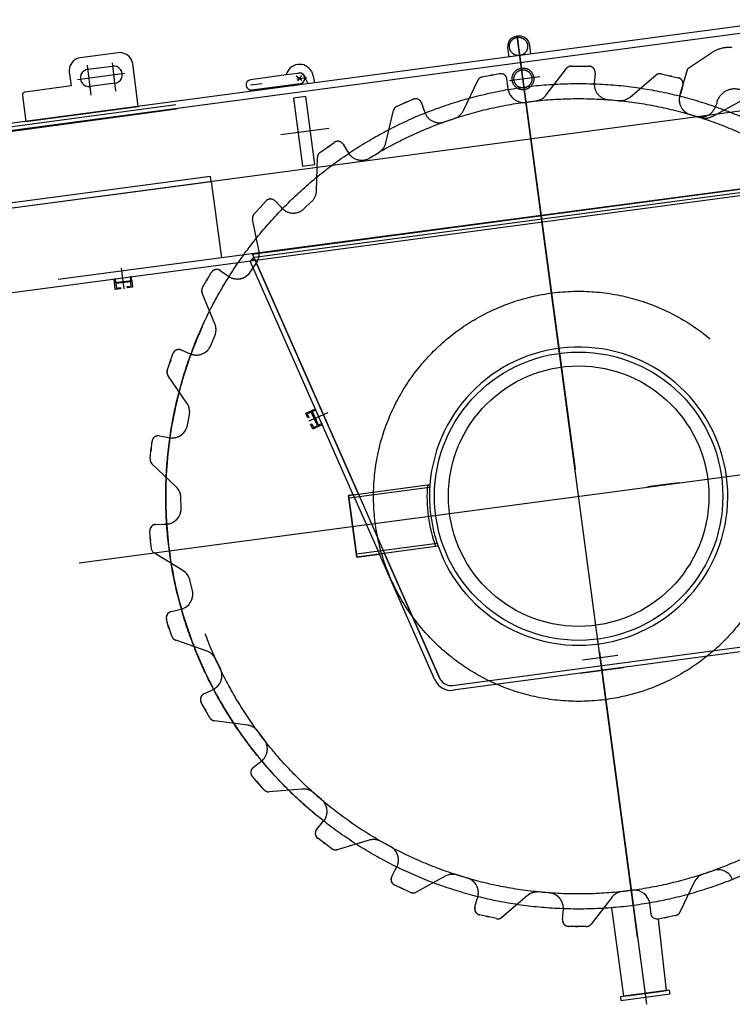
# Model space of a CAD drawing. Extents: x 26250 to 211390, y 12641 to 169243.
# Tile 46 of 132: x 94593 to 95739, y 25456 to 27041. Entities that reach past the tile are written whole.
import ezdxf

# ---------------------------------------------------------------- set-up
doc = ezdxf.new("R2010")
doc.units = 0
doc.header["$LTSCALE"] = 212.5
doc.linetypes.add('CENTER', pattern=[50.5, 30, -9, 2.5, -9])
doc.linetypes.add('HIDDEN', pattern=[12.6, 8.4, -4.2])
doc.layers.add('11', color=7, linetype='CONTINUOUS')
doc.layers.add('6', color=14, linetype='CONTINUOUS')

# ---------------------------------------------------------------- blocks, each defined once
blk = doc.blocks.new('*G142')
at = {"layer": '11', "color": 7, "linetype": 'CENTER'}
for p, q in [((94103.5, 26674.2), (102041.8, 27733.4)), ((95406, 26918.6), (95393.3, 27014.1)), ((95393.3, 27014.1), (95395.3, 26997.7)), ((95393.8, 27009), (95486.3, 26317.2)), ((95586.7, 25564.1), (95394.3, 27005.7)), ((94741.4, 26971.2), (94747, 26925.6)), ((94685.7, 26944.5), (94761.3, 26954.6)), ((94701.5, 26967.5), (94707.4, 26919.4)), ((95037.6, 26950.6), (95046.8, 26943.6)), ((95038.6, 26945.8), (95054.9, 26947.8)), ((95040.1, 26942.5), (95046.5, 26950.8)), ((95381, 26942.7), (95429.7, 26949.2)), ((94964.2, 26935.8), (94982.6, 26938.1)), ((95012.8, 26856), (95090.2, 26866.3)), ((94756.2, 26641.1), (94760.3, 26607.6)), ((95088.6, 26408), (95057.8, 26394.4)), ((94688.4, 26166.5), (96215.5, 26370.2)), ((95648.2, 26294.7), (95602.8, 26288.7)), ((95654.2, 26295.5), (95615.6, 26290.4)), ((95269.8, 26244.5), (95269.8, 26244.2)), ((95525.4, 26023), (95601.1, 25456.1))]:
    blk.add_line(p, q, dxfattribs=at)
at = {"layer": '11', "color": 7, "linetype": 'CONTINUOUS'}
for p, q in [((96294.8, 27102.7), (94438.1, 26855)), ((94751.4, 26987.6), (94689.9, 26979.2)), ((95380.1, 26980.7), (95378.3, 26995.4)), ((95412.9, 26999.8), (95414.6, 26985.3)), ((94783.1, 26901), (94774.6, 26970.3)), ((94672.5, 26956.7), (94675.3, 26934.1)), ((94702.5, 26960.9), (94742, 26966.2)), ((95042.1, 26954.6), (95039.6, 26954.3)), ((95062.2, 26957.7), (95064.7, 26949.8)), ((95021.3, 26951.8), (94964.2, 26944.2)), ((95039.6, 26954.3), (95021.3, 26951.8)), ((95057.1, 26937.7), (95052.1, 26947.1)), ((95067, 26938.9), (95057.1, 26937.7)), ((95064.7, 26949.8), (95067, 26938.9)), ((94675.3, 26934.1), (94601.4, 26924.2)), ((94745.6, 26938.4), (94706.1, 26933.1)), ((94966.3, 26927.8), (95023.8, 26935.5)), ((95022.2, 26933), (95021.9, 26935.2)), ((95032.7, 26934.3), (95022.2, 26933)), ((95023.8, 26935.5), (95039, 26937.3)), ((95032.5, 26936.6), (95032.7, 26934.3)), ((95039, 26937.3), (95044.2, 26938)), ((94597, 26918.6), (94602.6, 26877)), ((94602.6, 26877), (94783.1, 26901)), ((94967.3, 26663.4), (95896.7, 26787.4)), ((94963.6, 26652), (94969.5, 26658.5)), ((95137.8, 26277), (94967.3, 26663.4)), ((94969.5, 26658.5), (95137.8, 26277)), ((94473.7, 26587.4), (94964.5, 26652.9)), ((94963.5, 26634.2), (94968.3, 26641.2)), ((95129.5, 26275.9), (94963.6, 26652)), ((94744.5, 26623.5), (94746.4, 26623.7)), ((94745.2, 26617.5), (94744.5, 26623.5)), ((94746.4, 26623.7), (94747.1, 26617.8)), ((94772.2, 26627.2), (94770.2, 26626.9)), ((94770.2, 26626.9), (94770.9, 26621)), ((94772.9, 26621.2), (94772.2, 26627.2)), ((94886.7, 26609.7), (94895.6, 26624.5)), ((94893.6, 26621.1), (94901, 26633.8)), ((94895.6, 26624.5), (94893.6, 26621.1)), ((94915.3, 26637.1), (94925.2, 26630.3)), ((94925.2, 26630.3), (94928.7, 26627.9)), ((94745.3, 26617.6), (94772.9, 26621.2)), ((94746.6, 26606.7), (94745.3, 26617.6)), ((94755.1, 26607.8), (94746.6, 26606.7)), ((94771.3, 26619), (94747.4, 26616.1)), ((94747.4, 26616.1), (94748.3, 26608.9)), ((94748.3, 26608.9), (94754.8, 26609.7)), ((94754.8, 26609.7), (94755.1, 26607.8)), ((94765.7, 26611.2), (94772.2, 26612)), ((94766, 26609.3), (94765.7, 26611.2)), ((94774.3, 26610.3), (94766, 26609.3)), ((94772.2, 26612), (94771.3, 26619)), ((94772.9, 26621.2), (94774.3, 26610.3)), ((94906.7, 26551.4), (94886.1, 26600.8)), ((94900.1, 26516.4), (94906.7, 26532.2)), ((94834.5, 26489), (94839.1, 26503)), ((94852.4, 26509.2), (94863.4, 26504.6)), ((94863.4, 26504.6), (94867.4, 26503)), ((94830.1, 26476.4), (94835.7, 26492.8)), ((94835.7, 26492.8), (94834.5, 26489)), ((94861.8, 26423.6), (94831.4, 26467.6)), ((94862.6, 26388), (94865.7, 26404.8)), ((95052.9, 26407.5), (95062.9, 26412)), ((95056.3, 26399.8), (95052.9, 26407.5)), ((95061.9, 26409.3), (95055.5, 26406.5)), ((95055.5, 26406.5), (95058.1, 26400.6)), ((95058.1, 26400.6), (95056.3, 26399.8)), ((95071.6, 26387.4), (95061.9, 26409.3)), ((95062.9, 26412), (95068.4, 26414.4)), ((95062.9, 26412), (95074.2, 26386.4)), ((95068.6, 26412.5), (95063.7, 26410.1)), ((95068.4, 26414.4), (95068.6, 26412.5)), ((95060.7, 26389.7), (95062.6, 26390.5)), ((95064.2, 26381.9), (95060.7, 26389.7)), ((95062.6, 26390.5), (95065.2, 26384.6)), ((95074.2, 26386.4), (95064.2, 26381.9)), ((95065.2, 26384.6), (95071.6, 26387.4)), ((95079.5, 26390.7), (95073.4, 26388.2)), ((95074.2, 26386.4), (95079.7, 26388.8)), ((95079.7, 26388.8), (95079.5, 26390.7)), ((94817.4, 26371), (94829.2, 26368.8)), ((94829.2, 26368.8), (94833.4, 26368)), ((94804.1, 26347.6), (94805.7, 26362.2)), ((94802.5, 26334.3), (94804.5, 26351.5)), ((94804.5, 26351.5), (94804.1, 26347.6)), ((94844.4, 26289.2), (94805.5, 26325.9)), ((95248.6, 26291.8), (95252.7, 26292.4)), ((95129.5, 26276), (95122, 26275.1)), ((95122, 26275.1), (95135.2, 26175.9)), ((95129.5, 26275.9), (95171.5, 26180.7)), ((95137.8, 26277), (95179.8, 26181.8)), ((94852.6, 26254.6), (94852.2, 26271.7)), ((94812, 26228.5), (94823.9, 26228.9)), ((94823.9, 26228.9), (94828.2, 26229)), ((94803.2, 26202.8), (94802.3, 26217.5)), ((94804.8, 26189.5), (94802.7, 26206.7)), ((94802.7, 26206.7), (94803.2, 26202.8)), ((94855.3, 26154.1), (94809.7, 26182)), ((95135.2, 26175.9), (95171.5, 26180.8)), ((95260.9, 25978.1), (95171.5, 26180.7)), ((95179.8, 26181.8), (95268.2, 25981.3)), ((95268.2, 25981.3), (95179.8, 26181.8)), ((95265.9, 26193.3), (95261.9, 26192.8)), ((94870.6, 26122), (94866.6, 26138.6)), ((94836.2, 26088.1), (94847.8, 26090.9)), ((94847.8, 26090.9), (94852, 26091.8)), ((94832.8, 26061.2), (94829.1, 26075.3)), ((94837.5, 26048.5), (94832.3, 26065)), ((94832.3, 26065), (94832.8, 26061.2)), ((94894.1, 26024.3), (94843.7, 26042.1)), ((95289.2, 25969.4), (95766.9, 26033.1)), ((95767.9, 26025.3), (95290.2, 25961.6)), ((94915.7, 25996), (94908.4, 26011.5)), ((94889.2, 25955.7), (94899.9, 25960.8)), ((94899.9, 25960.8), (94903.8, 25962.7)), ((94892.1, 25928.9), (94884.8, 25941.7)), ((94898.6, 25917.2), (94890.1, 25932.3)), ((94890.1, 25932.3), (94892.1, 25928.9)), ((94959, 25905.4), (94906, 25912.3)), ((94986, 25882.2), (94975.7, 25895.8)), ((94977.9, 25844.5), (94981.3, 25847.1)), ((94968.5, 25837.2), (94977.9, 25844.5)), ((94976.9, 25811.7), (94967.1, 25822.6)), ((94985.7, 25801.6), (94974.3, 25814.6)), ((94974.3, 25814.6), (94976.9, 25811.7)), ((95047.3, 25802.5), (94994, 25798.3)), ((95078.5, 25785.5), (95065.5, 25796.6)), ((95078.4, 25746.9), (95081.2, 25750.2)), ((95070.7, 25737.9), (95078.4, 25746.9)), ((95084.3, 25714.6), (95072.4, 25723.3)), ((95155, 25720.3), (95103.7, 25705)), ((95189.1, 25710.1), (95174.1, 25718.3)), ((95094.9, 25706.6), (95081.1, 25716.9)), ((95081.1, 25716.9), (95084.3, 25714.6)), ((95191.3, 25661.9), (95197, 25672.4)), ((95197, 25672.4), (95199, 25676.2)), ((95708.2, 25671.2), (95692.1, 25665.6)), ((95277.4, 25662.3), (95230.4, 25636.7)), ((95312.9, 25659.4), (95296.5, 25664.3)), ((95209.4, 25642), (95196, 25648)), ((95221.5, 25636.3), (95205.8, 25643.6)), ((95205.8, 25643.6), (95209.4, 25642)), ((95578.2, 25639.7), (95561.3, 25637.6)), ((95677.9, 25652.7), (95654.9, 25604.4)), ((95325.1, 25612.7), (95328.4, 25624.1)), ((95328.4, 25624.1), (95329.7, 25628.2)), ((95409.2, 25630.9), (95368.6, 25596.1)), ((95444.5, 25635.5), (95427.5, 25636.9)), ((95544.7, 25627.7), (95512.2, 25585.2)), ((95467.1, 25604.2), (95467.4, 25608.5)), ((95545, 25611.5), (95564, 25469.1)), ((95607.1, 25613.6), (95606.5, 25617.9)), ((95608.5, 25601.8), (95607.1, 25613.6)), ((95347, 25597), (95332.6, 25600.1)), ((95360, 25594), (95343.1, 25597.8)), ((95343.1, 25597.8), (95347, 25597)), ((95466.2, 25592.4), (95467.1, 25604.2)), ((95634.8, 25596.4), (95620.4, 25593.3)), ((95633.4, 25478.3), (95620.4, 25593.3)), ((95647.9, 25598.9), (95630.9, 25595.5)), ((95630.9, 25595.5), (95634.8, 25596.4)), ((95490.8, 25581.6), (95476.1, 25581.6)), ((95486.9, 25581.5), (95490.8, 25581.6)), ((95504.2, 25581.3), (95486.9, 25581.5)), ((95598.7, 25473.7), (95559.1, 25468.4)), ((95559.1, 25468.4), (95559.8, 25462.5)), ((95559.8, 25462.5), (95639.2, 25473.1)), ((95564, 25469.1), (95633.4, 25478.3)), ((95638.4, 25479), (95598.7, 25473.7)), ((95639.2, 25473.1), (95638.4, 25479))]:
    blk.add_line(p, q, dxfattribs=at)
at = {"layer": '11', "color": 7, "linetype": 'HIDDEN'}
for p, q in [((94439.6, 26844.1), (96391.3, 27104.5)), ((95667.6, 26962.1), (95706.3, 26987.7)), ((95440, 26919.7), (95472.5, 26962.2)), ((95480.5, 26966.2), (95497.8, 26965.9)), ((95493.8, 26965.9), (95508.5, 26965.9)), ((95518.5, 26955.1), (95517.6, 26943.2)), ((95654.8, 26918.8), (95667.6, 26962.1)), ((95306.8, 26894.7), (95329.8, 26943.1)), ((95336.8, 26948.6), (95353.7, 26951.9)), ((95349.9, 26951.1), (95364.3, 26954.1)), ((95353.7, 26951.9), (95349.9, 26951.1)), ((95376.1, 26945.6), (95377.6, 26933.8)), ((95517.6, 26943.2), (95517.2, 26938.9)), ((95575.4, 26916.5), (95616.1, 26951.3)), ((95624.7, 26953.5), (95641.6, 26949.7)), ((95641.6, 26949.7), (95637.7, 26950.5)), ((95637.7, 26950.5), (95652.1, 26947.4)), ((95377.6, 26933.8), (95378.1, 26929.5)), ((95656.2, 26923.3), (95655, 26919.2)), ((95659.6, 26934.8), (95656.2, 26923.3)), ((95053.1, 26916.9), (95033.2, 26914.5)), ((95033.2, 26914.5), (95033.3, 26914.2)), ((95033.3, 26914.2), (95047.8, 26805.2)), ((95067.7, 26807.6), (95053.1, 26916.9)), ((95199.9, 26901.5), (95215.7, 26908.3)), ((95212.2, 26906.7), (95225.6, 26912.6)), ((95215.7, 26908.3), (95212.2, 26906.7)), ((95239.1, 26906.8), (95243.1, 26895.6)), ((95406.4, 26907.7), (95423.3, 26910.3)), ((95540.2, 26911.9), (95557.2, 26910.6)), ((95707.3, 26885.2), (95754.2, 26910.8)), ((95714.1, 26907.8), (95714.3, 26905.9)), ((94378.1, 26841.6), (94843.9, 26904.1)), ((94845, 26896.5), (94379.1, 26834)), ((95181.7, 26842.6), (95194.2, 26894.6)), ((95243.1, 26895.6), (95244.5, 26891.5)), ((95714.3, 26905.9), (95712.3, 26901.8)), ((95276.4, 26876.2), (95292.5, 26881.9)), ((95681.3, 26884.9), (95671.7, 26887.7)), ((95671.8, 26888.1), (95688.2, 26883.2)), ((96424.3, 26857.7), (94472.4, 26598.1)), ((95075.7, 26826.9), (95089.9, 26836.9)), ((95086.7, 26834.6), (95098.6, 26843.2)), ((95089.9, 26836.9), (95086.7, 26834.6)), ((95113, 26840.3), (95119.2, 26830.2)), ((95119.2, 26830.2), (95121.5, 26826.5)), ((95070.3, 26765.6), (95071.6, 26819.1)), ((95155.9, 26818.2), (95170.5, 26827.1)), ((95047.8, 26805.2), (95067.7, 26807.6)), ((94356, 26707.9), (94900.8, 26780.5)), ((94899.8, 26788.5), (94359.5, 26716.4)), ((94894.8, 26787.8), (94886.8, 26786.8)), ((94900.8, 26780.5), (94899.8, 26788.5)), ((94900.8, 26780.5), (94917.2, 26657.6)), ((94970.7, 26658.7), (95897.1, 26782.3)), ((94964.5, 26652.9), (95896.3, 26777.2)), ((94979, 26738), (94988.8, 26748.9)), ((95003.5, 26749.1), (95011.7, 26740.5)), ((94969.8, 26728.2), (94981.6, 26740.9)), ((94981.6, 26740.9), (94979, 26738)), ((95011.7, 26740.5), (95014.7, 26737.3)), ((95050, 26736.3), (95062.4, 26748.1)), ((94977.9, 26667.2), (94967.4, 26719.7)), ((94970.8, 26655.3), (94963.5, 26652.1)), ((94963.5, 26634.2), (94973.2, 26648.3)), ((94886.7, 26609.7), (94895.6, 26624.5)), ((94893.6, 26621.1), (94901, 26633.8)), ((94895.6, 26624.5), (94893.6, 26621.1)), ((94915.3, 26637.1), (94925.2, 26630.3)), ((94925.2, 26630.3), (94928.7, 26627.9)), ((94906.7, 26551.4), (94886.1, 26600.8)), ((94900.1, 26516.4), (94906.7, 26532.2)), ((94834.5, 26489), (94839.1, 26503)), ((94852.4, 26509.2), (94863.4, 26504.6)), ((94863.4, 26504.6), (94867.4, 26503)), ((94830.1, 26476.4), (94835.7, 26492.8)), ((94835.7, 26492.8), (94834.5, 26489)), ((94861.8, 26423.6), (94831.4, 26467.6)), ((94862.6, 26388), (94865.7, 26404.8)), ((94817.4, 26371), (94829.2, 26368.8)), ((94829.2, 26368.8), (94833.4, 26368)), ((94804.1, 26347.6), (94805.7, 26362.2)), ((94802.5, 26334.3), (94804.5, 26351.5)), ((94804.5, 26351.5), (94804.1, 26347.6)), ((94844.4, 26289.2), (94805.5, 26325.9)), ((95122, 26275), (95252.6, 26292.5)), ((95135.2, 26175.9), (95122, 26275)), ((95252, 26287.8), (95122.6, 26270.6)), ((94852.6, 26254.6), (94852.2, 26271.7)), ((94812, 26228.5), (94823.9, 26228.9)), ((94823.9, 26228.9), (94828.2, 26229)), ((94803.2, 26202.8), (94802.3, 26217.5)), ((94804.8, 26189.5), (94802.7, 26206.7)), ((94802.7, 26206.7), (94803.2, 26202.8)), ((95264.3, 26197.7), (95134.6, 26180.4)), ((94855.3, 26154.1), (94809.7, 26182)), ((95265.8, 26193.3), (95135.2, 26175.9)), ((94870.6, 26122), (94866.6, 26138.6)), ((94836.2, 26088.1), (94847.8, 26090.9)), ((94847.8, 26090.9), (94852, 26091.8)), ((94832.8, 26061.2), (94829.1, 26075.3)), ((94837.5, 26048.5), (94832.3, 26065)), ((94832.3, 26065), (94832.8, 26061.2)), ((94894.1, 26024.3), (94843.7, 26042.1)), ((94915.7, 25996), (94908.4, 26011.5)), ((95555.1, 26017.7), (95498.2, 26010.1)), ((95494.7, 25988.8), (95564.1, 25998.1)), ((94889.2, 25955.7), (94899.9, 25960.8)), ((94899.9, 25960.8), (94903.8, 25962.7)), ((94892.1, 25928.9), (94884.8, 25941.7)), ((94898.6, 25917.2), (94890.1, 25932.3)), ((94890.1, 25932.3), (94892.1, 25928.9)), ((94959, 25905.4), (94906, 25912.3)), ((94986, 25882.2), (94975.7, 25895.8)), ((94977.9, 25844.5), (94981.3, 25847.1)), ((94968.5, 25837.2), (94977.9, 25844.5)), ((94976.9, 25811.7), (94967.1, 25822.6)), ((94985.7, 25801.6), (94974.3, 25814.6)), ((94974.3, 25814.6), (94976.9, 25811.7)), ((95047.3, 25802.5), (94994, 25798.3)), ((95078.5, 25785.5), (95065.5, 25796.6)), ((95078.4, 25746.9), (95081.2, 25750.2)), ((95070.7, 25737.9), (95078.4, 25746.9)), ((95084.3, 25714.6), (95072.4, 25723.3)), ((95155, 25720.3), (95103.7, 25705)), ((95189.1, 25710.1), (95174.1, 25718.3)), ((95094.9, 25706.6), (95081.1, 25716.9)), ((95081.1, 25716.9), (95084.3, 25714.6)), ((95191.3, 25661.9), (95197, 25672.4)), ((95197, 25672.4), (95199, 25676.2)), ((95277.4, 25662.3), (95230.4, 25636.7)), ((95312.9, 25659.4), (95296.5, 25664.3)), ((95209.4, 25642), (95196, 25648)), ((95221.5, 25636.3), (95205.8, 25643.6)), ((95205.8, 25643.6), (95209.4, 25642)), ((95578.2, 25639.7), (95561.3, 25637.6)), ((95677.9, 25652.7), (95654.9, 25604.4)), ((95325.1, 25612.7), (95328.4, 25624.1)), ((95328.4, 25624.1), (95329.7, 25628.2)), ((95409.2, 25630.9), (95368.6, 25596.1)), ((95444.5, 25635.5), (95427.5, 25636.9)), ((95544.7, 25627.7), (95512.2, 25585.2)), ((95467.1, 25604.2), (95467.4, 25608.5)), ((95607.1, 25613.6), (95606.5, 25617.9)), ((95608.5, 25601.8), (95607.1, 25613.6)), ((95347, 25597), (95332.6, 25600.1)), ((95360, 25594), (95343.1, 25597.8)), ((95343.1, 25597.8), (95347, 25597)), ((95466.2, 25592.4), (95467.1, 25604.2)), ((95490.8, 25581.6), (95476.1, 25581.6)), ((95486.9, 25581.5), (95490.8, 25581.6)), ((95504.2, 25581.3), (95486.9, 25581.5)), ((95633.4, 25478.3), (95564, 25469.1)), ((95570.3, 25469.9), (95627.2, 25477.5))]:
    blk.add_line(p, q, dxfattribs=at)
at = {"layer": '11', "color": 7, "linetype": 'CONTINUOUS'}
for points in [[(95378.3, 26995.4), (95378.4, 27000.9), (95380.2, 27006), (95383.5, 27010.3), (95388, 27013.4), (95393.3, 27015), (95398.7, 27014.8), (95403.9, 27013), (95408.2, 27009.7), (95411.3, 27005.1), (95412.9, 26999.8)], [(94774.6, 26970.3), (94773.9, 26973.1), (94772.7, 26976), (94771.1, 26978.7), (94768.9, 26981.3), (94766.4, 26983.5), (94763.5, 26985.3), (94760.5, 26986.6), (94757.3, 26987.4), (94754.3, 26987.7), (94751.4, 26987.6)], [(94689.9, 26979.2), (94687, 26978.6), (94684.1, 26977.5), (94681.4, 26976), (94678.8, 26973.9), (94676.6, 26971.5), (94674.8, 26968.7), (94673.4, 26965.7), (94672.6, 26962.6), (94672.3, 26959.6), (94672.5, 26956.7)], [(95052.1, 26947.1), (95051.8, 26948.7), (95051.1, 26950.2), (95050.2, 26951.6), (95049.1, 26952.8), (95047.7, 26953.8), (95046.2, 26954.5), (95044.6, 26954.9), (95042.9, 26955), (95041.2, 26954.8), (95039.6, 26954.2)], [(95044.2, 26938), (95046.7, 26938.8), (95048.9, 26940.3), (95050.5, 26942.4), (95051.3, 26944.8), (95051.4, 26947.4), (95050.6, 26949.9), (95049.2, 26952.1), (95047.1, 26953.6), (95044.7, 26954.5), (95042.1, 26954.6)], [(94601.4, 26924.2), (94600.6, 26924.1), (94599.9, 26923.8), (94599.2, 26923.4), (94598.6, 26922.9), (94598, 26922.3), (94597.6, 26921.6), (94597.2, 26920.9), (94597, 26920.1), (94597, 26919.3), (94597, 26918.6)], [(94947.4, 26623.8), (94947.9, 26623.9)], [(94947.9, 26623.9), (94949.7, 26624.4), (94951.6, 26625), (94953.4, 26625.8), (94955.1, 26626.6), (94956.8, 26627.7), (94958.4, 26628.8), (94959.8, 26630), (94961.2, 26631.4), (94962.4, 26632.8), (94963.5, 26634.2)], [(94809.7, 26182), (94808.9, 26182.5), (94808.2, 26183.1), (94807.5, 26183.7), (94806.9, 26184.5), (94806.4, 26185.2), (94805.9, 26186), (94805.5, 26186.9), (94805.2, 26187.8), (94805, 26188.7), (94804.8, 26189.5)], [(95268.2, 25981.3), (95269.3, 25979.1), (95270.8, 25977), (95272.5, 25975.1), (95274.5, 25973.3), (95276.7, 25971.9), (95279.1, 25970.7), (95281.7, 25969.9), (95284.2, 25969.4), (95286.7, 25969.2), (95289.2, 25969.4)], [(95606.5, 25617.9), (95605.8, 25621.5), (95604.4, 25625.1), (95602.5, 25628.6), (95599.9, 25631.8), (95596.8, 25634.6), (95593.3, 25636.8), (95589.6, 25638.5), (95585.7, 25639.5), (95581.9, 25639.9), (95578.2, 25639.7)], [(95561.3, 25637.6), (95559.4, 25637.2), (95557.5, 25636.7), (95555.6, 25636), (95553.8, 25635.2), (95552, 25634.2), (95550.3, 25633.1), (95548.8, 25631.9), (95547.3, 25630.6), (95545.9, 25629.2), (95544.7, 25627.7)], [(95620.4, 25593.3), (95618.9, 25593.1), (95617.3, 25593.2), (95615.7, 25593.5), (95614.1, 25594.1), (95612.6, 25595), (95611.3, 25596.1), (95610.2, 25597.4), (95609.4, 25598.8), (95608.8, 25600.3), (95608.5, 25601.8)]]:
    blk.add_lwpolyline(points, dxfattribs=at)
at = {"layer": '11', "color": 7, "linetype": 'HIDDEN'}
for points in [[(95364.3, 26954.1), (95365.8, 26954.3), (95367.4, 26954.3), (95369, 26954), (95370.6, 26953.4), (95372.1, 26952.5), (95373.4, 26951.4), (95374.5, 26950), (95375.3, 26948.6), (95375.9, 26947.1), (95376.1, 26945.6)], [(95378.1, 26929.5), (95378.9, 26926), (95380.2, 26922.4), (95382.2, 26918.9), (95384.8, 26915.7), (95387.8, 26912.9), (95391.3, 26910.6), (95395.1, 26909), (95399, 26907.9), (95402.8, 26907.6), (95406.4, 26907.7)], [(95423.3, 26910.3), (95425.2, 26910.6), (95427.1, 26911), (95429, 26911.6), (95430.9, 26912.4), (95432.6, 26913.3), (95434.3, 26914.4), (95435.9, 26915.6), (95437.4, 26916.9), (95438.7, 26918.3), (95440, 26919.7)], [(94973.2, 26648.3), (94974.3, 26649.9), (94975.2, 26651.7), (94976, 26653.5), (94976.7, 26655.4), (94977.3, 26657.3), (94977.7, 26659.3), (94977.9, 26661.3), (94978, 26663.3), (94978, 26665.2), (94977.9, 26667.2)], [(94809.7, 26182), (94808.9, 26182.5), (94808.2, 26183.1), (94807.5, 26183.7), (94806.9, 26184.5), (94806.4, 26185.2), (94805.9, 26186), (94805.5, 26186.9), (94805.2, 26187.8), (94805, 26188.7), (94804.8, 26189.5)], [(95606.5, 25617.9), (95605.8, 25621.5), (95604.4, 25625.1), (95602.5, 25628.6), (95599.9, 25631.8), (95596.8, 25634.6), (95593.3, 25636.8), (95589.6, 25638.5), (95585.7, 25639.5), (95581.9, 25639.9), (95578.2, 25639.7)], [(95561.3, 25637.6), (95559.4, 25637.2), (95557.5, 25636.7), (95555.6, 25636), (95553.8, 25635.2), (95552, 25634.2), (95550.3, 25633.1), (95548.8, 25631.9), (95547.3, 25630.6), (95545.9, 25629.2), (95544.7, 25627.7)], [(95620.4, 25593.3), (95618.9, 25593.1), (95617.3, 25593.2), (95615.7, 25593.5), (95614.1, 25594.1), (95612.6, 25595), (95611.3, 25596.1), (95610.2, 25597.4), (95609.4, 25598.8), (95608.8, 25600.3), (95608.5, 25601.8)]]:
    blk.add_lwpolyline(points, dxfattribs=at)
at = {"layer": '11', "color": 7, "linetype": 'CENTER'}
for centre, radius in [((95395.3, 26997.7), 14.7), ((95492, 26273.7), 664.3)]:
    blk.add_circle(centre, radius, dxfattribs=at)
at = {"layer": '11', "color": 7, "linetype": 'HIDDEN'}
for centre, radius in [((95402.4, 26945.5), 17.5), ((95402.4, 26945.5), 14.5), ((95492, 26273.7), 640), ((95492, 26273.7), 330)]:
    blk.add_circle(centre, radius, dxfattribs=at)
at = {"layer": '11', "color": 7, "linetype": 'CONTINUOUS'}
for radius in [232, 209.6]:
    blk.add_circle((95492, 26273.9), radius, dxfattribs=at)
at = {"layer": '11', "color": 7, "linetype": 'HIDDEN'}
for centre, radius, start, end in [((95733.9, 26946), 50, 83.8682, 123.4356), ((95480.4, 26956.2), 9.99, 89.699, 142.6333), ((95508.5, 26955.9), 10, -4.4063, 89.8996), ((95338.8, 26938.8), 10, 101.7077, 154.5883), ((95542.1, 26936.9), 25, 175.2597, -94.5593), ((95622.6, 26943.7), 10, 77.7043, 130.5755), ((95650, 26937.6), 10, -16.3977, 77.8872), ((95742.9, 26899.3), 30, 73.5554, 163.5539), ((95229.7, 26903.5), 10, 19.586, 113.8922), ((95559.2, 26935.5), 25, -94.5761, -49.4204), ((95678.8, 26911.7), 25, 163.5386, -106.466), ((95678.9, 26912), 25, 163.2723, -106.5725), ((95203.9, 26892.3), 10, 113.6932, 166.5936), ((95268.1, 26899.8), 25, -160.7262, -70.5649), ((95284.2, 26905.5), 25, -70.5642, -25.4115), ((95688.4, 26908.9), 25, -106.4456, -16.4984), ((95695.3, 26907.2), 25, -106.5646, -61.4241), ((95104.5, 26835.1), 10, 31.5951, 125.9041), ((95157.4, 26848.4), 25, -58.5453, -13.4293), ((95081.6, 26818.8), 9.99, 125.7234, 178.6173), ((95142.8, 26839.5), 25, -148.7213, -58.571), ((95045.3, 26766.2), 25, -46.5622, -1.4222), ((94996.2, 26742.2), 9.99, 43.5769, 137.9343), ((95032.9, 26754.5), 25, -136.728, -46.5593), ((94977.2, 26721.5), 9.99, 137.6835, -169.4118), ((94909.7, 26628.8), 10, 55.5999, 149.8831), ((94942.9, 26648.4), 25, -124.7351, -34.5591), ((94895.4, 26604.6), 9.98, 149.6808, -157.3634), ((94883.6, 26541.8), 25, -22.5643, 22.5948), ((94877, 26526), 25, -112.7295, -22.5585), ((94848.6, 26499.9), 10, 67.5799, 161.9308), ((94839.6, 26473.3), 9.96, 161.5889, -145.2969), ((94841.2, 26409.4), 25, -10.5546, 34.5649), ((94838, 26392.6), 25, -100.7133, -10.5695), ((94815.6, 26361.1), 10, 79.5816, 173.9115), ((94812.4, 26333.2), 10, 173.7306, -133.4207), ((94827.2, 26271), 25, 1.4395, 46.578), ((95496, 26274.5), 244, 175.7816, -160.5713), ((94827.6, 26253.9), 25, -88.7144, 1.4307), ((94812.2, 26218.5), 10, 91.5917, -174.0995), ((94842.3, 26132.8), 25, 13.4415, 58.5949), ((94846.3, 26116.2), 25, -76.7164, 13.4273), ((94838.6, 26078.3), 10, 103.5698, -162.0901), ((94847, 26051.5), 9.99, -162.3145, -109.3887), ((94885.8, 26000.7), 25, 25.4421, 70.5871), ((94893.1, 25985.3), 25, -64.7328, 25.4342), ((94893.5, 25946.7), 10, 115.6073, -150.1211), ((94907.3, 25922.2), 10, -150.2935, -97.4047), ((94955.8, 25880.6), 25, 37.4319, 82.5871), ((94966.2, 25867), 25, -52.7335, 37.4326), ((94974.6, 25829.3), 10, 127.5828, -138.094), ((94993.2, 25808.2), 10, -138.2719, -85.4287), ((95049.3, 25777.6), 25, 49.4385, 94.5875), ((95062.3, 25766.5), 25, -40.7327, 49.4456), ((95078.3, 25731.4), 10, 139.7535, -126.2498), ((95162.1, 25696.3), 25, 61.4454, 106.5827), ((95100.8, 25714.6), 10, -126.2863, -73.4244), ((95177.1, 25688.2), 25, -28.7362, 61.4423), ((95200.1, 25657.1), 9.99, 151.5397, -114.0547), ((95289.4, 25640.3), 25, 73.439, 118.5862), ((95305.7, 25635.4), 25, -16.7305, 73.4339), ((95225.6, 25645.4), 10, -114.2817, -61.3985), ((95425.5, 25611.9), 25, 85.4514, 130.5796), ((95442.5, 25610.6), 25, -4.7272, 85.4299), ((95334.7, 25609.9), 10, 163.5953, -102.0963), ((95362.1, 25603.7), 9.99, -102.2994, -49.3761), ((95476.1, 25591.6), 10, 175.5938, -90.1003), ((95645.9, 25608.7), 10, -78.2937, -25.4264), ((95504.2, 25591.3), 10, -90.267, -37.4544)]:
    blk.add_arc(centre, radius, start, end, dxfattribs=at)
at = {"layer": '11', "color": 7, "linetype": 'CONTINUOUS'}
for centre, radius, start, end in [((94704.2, 26947), 14, 97, -82.4005), ((94743.9, 26952.3), 14, -83, 97.5995), ((95043, 26946.9), 22, 29.4786, 167.1115), ((94965.3, 26936), 8.25, 97.5912, -83.0023), ((94909.7, 26628.8), 10, 55.5999, 149.8831), ((94942.9, 26648.4), 25, -124.7235, -79.6471), ((94895.4, 26604.6), 9.98, 149.6808, -157.3634), ((94883.6, 26541.8), 25, -22.5643, 22.5948), ((94877, 26526), 25, -112.7295, -22.5585), ((95492, 26273.9), 240, -160.3696, 175.5809), ((94848.6, 26499.9), 10, 67.5799, 161.9308), ((94839.6, 26473.3), 9.96, 161.5889, -145.2969), ((94841.2, 26409.4), 25, -10.5546, 34.5649), ((94838, 26392.6), 25, -100.7133, -10.5695), ((94815.6, 26361.1), 10, 79.5816, 173.9115), ((94812.4, 26333.2), 10, 173.7306, -133.4207), ((94827.2, 26271), 25, 1.4395, 46.578), ((95492, 26273.9), 244, 175.7812, -160.5814), ((94827.6, 26253.9), 25, -88.7144, 1.4307), ((94812.2, 26218.5), 10, 91.5917, -174.0995), ((94842.3, 26132.8), 25, 13.4415, 58.5949), ((94846.3, 26116.2), 25, -76.7164, 13.4273), ((94838.6, 26078.3), 10, 103.5698, -162.0901), ((94847, 26051.5), 9.99, -162.3145, -109.3887), ((94885.8, 26000.7), 25, 25.4421, 70.5871), ((94893.1, 25985.3), 25, -64.7328, 25.4342), ((95286.5, 25989.4), 28, -156.1927, -82.4314), ((94893.5, 25946.7), 10, 115.6073, -150.1211), ((94907.3, 25922.2), 10, -150.2935, -97.4047), ((94955.8, 25880.6), 25, 37.4319, 82.5871), ((94966.2, 25867), 25, -52.7335, 37.4326), ((94974.6, 25829.3), 10, 127.5828, -138.094), ((94993.2, 25808.2), 10, -138.2719, -85.4287), ((95049.3, 25777.6), 25, 49.4385, 94.5875), ((95062.3, 25766.5), 25, -40.7327, 49.4456), ((95078.3, 25731.4), 10, 139.7535, -126.2498), ((95162.1, 25696.3), 25, 61.4454, 106.5827), ((95100.8, 25714.6), 10, -126.2863, -73.4244), ((95177.1, 25688.2), 25, -28.7362, 61.4423), ((95716.6, 25647.7), 25, 19.2773, 109.4343), ((95200.1, 25657.1), 9.99, 151.5397, -114.0547), ((95289.4, 25640.3), 25, 73.439, 118.5862), ((95305.7, 25635.4), 25, -16.7305, 73.4339), ((95700.4, 25642), 25, 109.419, 154.595), ((95225.6, 25645.4), 10, -114.2817, -61.3985), ((95425.5, 25611.9), 25, 85.4514, 130.5796), ((95442.5, 25610.6), 25, -4.7272, 85.4299), ((95334.7, 25609.9), 10, 163.5953, -102.0963), ((95362.1, 25603.7), 9.99, -102.2994, -49.3761), ((95476.1, 25591.6), 10, 175.5938, -90.1003), ((95645.9, 25608.7), 10, -78.2937, -25.4264), ((95504.2, 25591.3), 10, -90.267, -37.4544)]:
    blk.add_arc(centre, radius, start, end, dxfattribs=at)
at = {"layer": '11', "color": 7, "linetype": 'CENTER'}
blk.add_arc((95492, 26273.7), 664.3, 155.7521, -129.4374, dxfattribs=at)
at = {"layer": '6', "color": 14, "linetype": 'CONTINUOUS'}
for p, q in [((95042, 26954.6), (95039.6, 26954.3)), ((95037.5, 26941.7), (95037.5, 26941.7)), ((95029.3, 26929.2), (95029.3, 26929.2)), ((95038.9, 26937.5), (95044.2, 26938.1))]:
    blk.add_line(p, q, dxfattribs=at)

msp = doc.modelspace()

# ---------------------------------------------------------------- block references
at = {"layer": '11', "color": 7, "linetype": 'CONTINUOUS'}
msp.add_blockref('*G142', (0, 0), dxfattribs=at)

doc.saveas('drawing.dxf')
